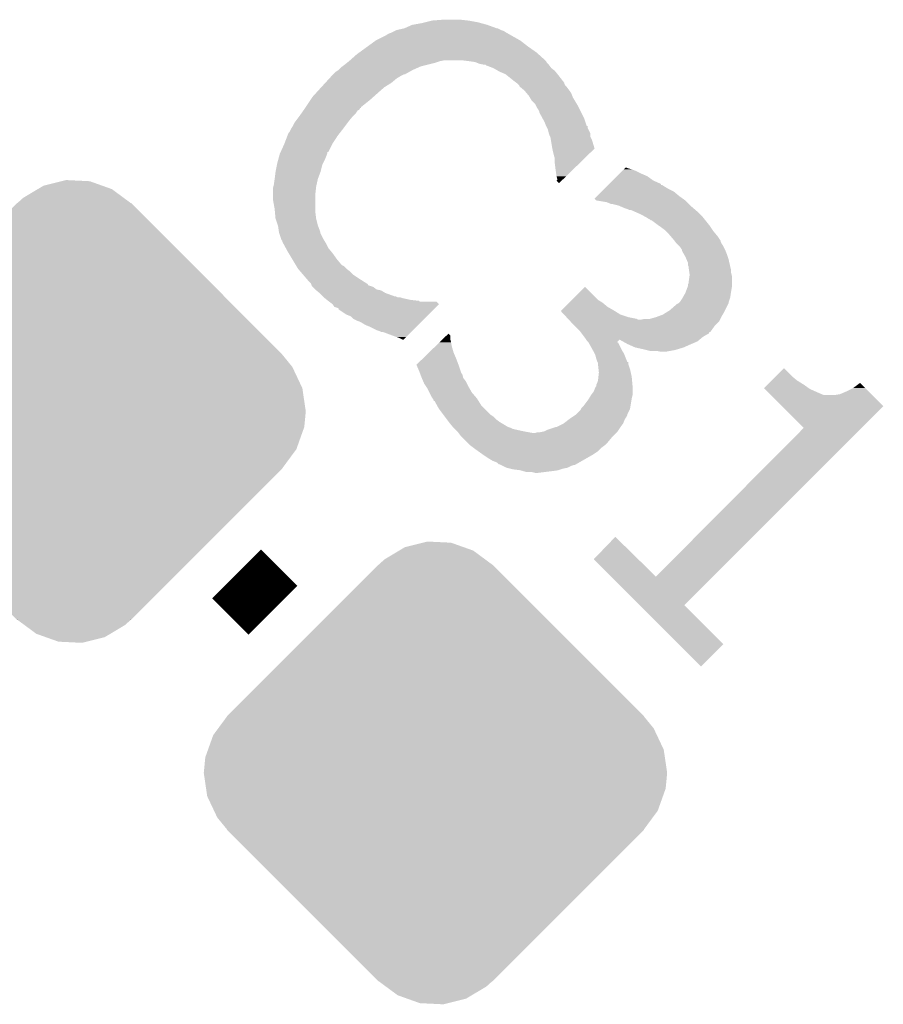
# Model space of a CAD drawing. Extents: x -9 to 122, y -9 to 65.
# Tile 225 of 256: x 64.89 to 67.43, y 37.73 to 40.62. Entities that reach past the tile are written whole.
import ezdxf

# ---------------------------------------------------------------- set-up
doc = ezdxf.new("R2010")
doc.units = 0
doc.layers.get('0').update_dxf_attribs({"linetype": 'CONTINUOUS'})
doc.layers.add('CLICKER_4_FOR_R7FA4M2A_V100_GTO', color=12, linetype='CONTINUOUS')
doc.layers.add('CLICKER_4_FOR_R7FA4M2A_V100_GTS', color=13, linetype='CONTINUOUS')

# ---------------------------------------------------------------- blocks, each defined once
blk = doc.blocks.new('CUSTOM_207')
for points in [[(-0.090156, 0.662836), (-0.036594, 0.676218), (0.083446, 0.662836), (0.045892, 0.676218)], [(-0.036594, 0.676218), (-0.02312, 0.679584), (0.045892, 0.676218), (-0.02312, 0.679584)], [(-0.149478, 0.627408), (-0.106586, 0.653024), (0.145686, 0.627408), (0.11098, 0.653024)], [(-0.106586, 0.653024), (-0.090156, 0.662836), (0.11098, 0.653024), (0.083446, 0.662836)], [(-0.612454, 0.167034), (-0.167496, 0.611992), (0.612454, 0.167034), (0.167496, 0.611992)], [(-0.167496, 0.611992), (-0.167034, 0.612454), (-0.166572, 0.611992), (-0.167034, 0.612454)], [(-0.166572, 0.611992), (-0.149478, 0.627408), (0.166572, 0.611992), (0.145686, 0.627408)], [(0.166572, 0.611992), (0.167034, 0.612454), (0.167496, 0.611992), (0.167034, 0.612454)], [(-0.638354, 0.130856), (-0.611994, 0.16657), (0.64116, 0.130856), (0.61199, 0.16657)], [(-0.611992, 0.166572), (-0.612454, 0.167034), (0.611992, 0.166572), (0.612454, 0.167034)], [(-0.611994, 0.16657), (-0.611992, 0.166572), (0.61199, 0.16657), (0.611992, 0.166572)], [(-0.653024, 0.11098), (-0.638354, 0.130856), (0.650526, 0.11098), (0.64116, 0.130856)], [(-0.668216, 0.068352), (-0.653024, 0.11098), (0.670612, 0.068352), (0.650526, 0.11098)], [(-0.676218, 0.045894), (-0.668216, 0.068352), (0.673934, 0.045894), (0.670612, 0.068352)], [(-0.68072, 0), (-0.676218, 0.045894), (0.68072, 0), (0.673934, 0.045894)], [(-0.673934, -0.045892), (-0.68072, 0), (0.676216, -0.045892), (0.68072, 0)], [(-0.670614, -0.068352), (-0.673934, -0.045892), (0.668212, -0.068352), (0.676216, -0.045892)], [(-0.650528, -0.110978), (-0.670614, -0.068352), (0.653024, -0.110978), (0.668212, -0.068352)], [(-0.641162, -0.130856), (-0.650528, -0.110978), (0.63835, -0.130856), (0.653024, -0.110978)], [(-0.611992, -0.16657), (-0.641162, -0.130856), (0.61199, -0.16657), (0.63835, -0.130856)], [(-0.612454, -0.167034), (-0.611992, -0.166572), (0.612454, -0.167034), (0.611992, -0.166572)], [(-0.167498, -0.61199), (-0.612454, -0.167034), (0.167498, -0.61199), (0.612454, -0.167034)], [(-0.611992, -0.166572), (-0.611992, -0.16657), (0.611992, -0.166572), (0.61199, -0.16657)], [(-0.167034, -0.612454), (-0.167498, -0.61199), (-0.167034, -0.612454), (-0.16657, -0.61199)], [(-0.166566, -0.611992), (-0.16657, -0.61199), (0.167496, -0.611992), (0.167498, -0.61199)], [(-0.145682, -0.627406), (-0.166566, -0.611992), (0.14948, -0.627406), (0.166572, -0.611992)], [(-0.110976, -0.653022), (-0.145682, -0.627406), (0.106586, -0.653022), (0.14948, -0.627406)], [(0.167034, -0.612454), (0.166572, -0.611992), (0.167034, -0.612454), (0.167496, -0.611992)], [(-0.083438, -0.662834), (-0.110976, -0.653022), (0.090158, -0.662834), (0.106586, -0.653022)], [(-0.04589, -0.676214), (-0.083438, -0.662834), (0.036602, -0.676214), (0.090158, -0.662834)], [(0.023122, -0.679582), (-0.04589, -0.676214), (0.023122, -0.679582), (0.036602, -0.676214)]]:
    blk.add_solid(points)

msp = doc.modelspace()

# ---------------------------------------------------------------- linework, layer by layer
at = {"layer": 'CLICKER_4_FOR_R7FA4M2A_V100_GTO', "const_width": 0.2032}
msp.add_lwpolyline([(65.52692, 38.99408), (65.6336, 38.8874)], dxfattribs=at)
at = {"layer": 'CLICKER_4_FOR_R7FA4M2A_V100_GTO'}
for points in [[(66.019682, 40.596822), (66.042542, 40.60698), (66.29146, 40.596822), (66.26352, 40.60698)], [(66.042542, 40.60698), (66.07048, 40.61206), (66.26352, 40.60698), (66.244894, 40.61206)], [(66.07048, 40.61206), (66.08064, 40.6146), (66.244894, 40.61206), (66.23558, 40.6146)], [(66.08064, 40.6146), (66.100962, 40.61968), (66.23558, 40.6146), (66.20764, 40.61968)], [(66.100962, 40.61968), (66.133978, 40.62222), (66.20764, 40.61968), (66.18478, 40.62222)], [(65.935862, 40.56126), (65.961256, 40.57396), (66.360038, 40.56126), (66.33718, 40.57396)], [(65.961256, 40.57396), (65.96634, 40.576502), (66.33718, 40.57396), (66.332732, 40.576502)], [(65.96634, 40.576502), (65.968886, 40.57904), (66.332732, 40.576502), (66.328292, 40.57904)], [(65.968886, 40.57904), (65.971426, 40.579046), (66.328292, 40.57904), (66.328282, 40.579046)], [(65.971426, 40.579046), (65.973964, 40.58158), (66.328282, 40.579046), (66.323848, 40.58158)], [(65.973964, 40.58158), (65.98158, 40.58412), (66.323848, 40.58158), (66.319402, 40.58412)], [(65.98158, 40.58412), (65.981582, 40.584122), (66.319402, 40.58412), (66.319398, 40.584122)], [(65.981582, 40.584122), (65.991734, 40.589198), (66.319398, 40.584122), (66.311784, 40.589198)], [(65.991734, 40.589198), (65.996818, 40.59174), (66.311784, 40.589198), (66.304162, 40.59174)], [(65.996818, 40.59174), (65.996822, 40.591742), (66.304162, 40.59174), (66.304158, 40.591742)], [(65.996822, 40.591742), (66.019664, 40.596818), (66.304158, 40.591742), (66.294004, 40.596818)], [(66.019664, 40.596818), (66.019672, 40.59682), (66.294004, 40.596818), (66.291464, 40.59682)], [(66.019672, 40.59682), (66.019682, 40.596822), (66.291464, 40.59682), (66.29146, 40.596822)], [(65.911412, 40.54348), (65.935862, 40.56126), (66.3829, 40.54348), (66.360038, 40.56126)], [(65.859976, 40.50284), (65.879978, 40.520618), (66.4337, 40.50284), (66.413948, 40.520618)], [(65.879978, 40.520618), (65.886962, 40.525698), (66.413948, 40.520618), (66.408302, 40.525698)], [(65.886962, 40.525698), (65.911412, 40.54348), (66.408302, 40.525698), (66.3829, 40.54348)], [(65.837648, 40.48506), (65.84442, 40.49014), (66.067938, 40.48506), (66.088254, 40.49014)], [(65.84442, 40.49014), (65.850772, 40.495222), (66.088254, 40.49014), (66.10858, 40.495222)], [(65.850772, 40.495222), (65.857116, 40.500298), (66.10858, 40.495222), (66.12382, 40.500298)], [(65.857116, 40.500298), (65.85712, 40.5003), (66.12382, 40.500298), (66.123828, 40.5003)], [(65.85712, 40.5003), (65.859976, 40.50284), (66.123828, 40.5003), (66.136518, 40.50284)], [(66.21018, 40.5003), (66.189858, 40.50284), (66.43624, 40.5003), (66.4337, 40.50284)], [(66.210208, 40.500296), (66.21018, 40.5003), (66.436242, 40.500296), (66.43624, 40.5003)], [(66.227956, 40.49776), (66.210208, 40.500296), (66.437512, 40.49776), (66.436242, 40.500296)], [(66.23431, 40.49522), (66.227956, 40.49776), (66.438782, 40.49522), (66.437512, 40.49776)], [(66.240658, 40.492682), (66.23431, 40.49522), (66.44132, 40.492682), (66.438782, 40.49522)], [(66.253358, 40.49014), (66.240658, 40.492682), (66.44386, 40.49014), (66.44132, 40.492682)], [(66.258438, 40.490138), (66.258434, 40.49014), (66.44386, 40.490138), (66.44386, 40.49014)], [(66.26098, 40.487604), (66.258438, 40.490138), (66.445762, 40.487604), (66.44386, 40.490138)], [(66.2813, 40.47998), (66.26098, 40.487604), (66.451482, 40.47998), (66.445762, 40.487604)], [(65.80632, 40.45712), (65.811398, 40.462198), (66.009522, 40.45712), (66.019676, 40.462198)], [(65.811398, 40.462198), (65.8114, 40.4622), (66.019676, 40.462198), (66.022214, 40.4622)], [(65.8114, 40.4622), (65.81902, 40.46982), (66.022214, 40.4622), (66.035932, 40.46982)], [(65.81902, 40.46982), (65.826638, 40.4749), (66.035932, 40.46982), (66.04508, 40.4749)], [(65.826638, 40.4749), (65.826642, 40.474902), (66.04508, 40.4749), (66.045084, 40.474902)], [(65.826642, 40.474902), (65.834262, 40.48252), (66.045084, 40.474902), (66.062222, 40.48252)], [(65.834262, 40.48252), (65.837648, 40.48506), (66.062222, 40.48252), (66.067938, 40.48506)], [(66.281304, 40.479978), (66.2813, 40.47998), (66.451482, 40.479978), (66.451482, 40.47998)], [(66.294638, 40.472358), (66.281304, 40.479978), (66.461642, 40.472358), (66.451482, 40.479978)], [(66.299078, 40.46982), (66.294638, 40.472358), (66.463674, 40.46982), (66.461642, 40.472358)], [(66.316858, 40.4622), (66.299078, 40.46982), (66.46977, 40.4622), (66.463674, 40.46982)], [(66.320034, 40.45966), (66.316858, 40.4622), (66.4718, 40.45966), (66.46977, 40.4622)], [(66.34226, 40.44188), (66.320034, 40.45966), (66.485628, 40.44188), (66.4718, 40.45966)], [(65.77584, 40.4241), (65.78748, 40.4368), (65.961258, 40.4241), (65.981578, 40.4368)], [(65.78748, 40.4368), (65.799122, 40.4495), (65.981578, 40.4368), (65.99682, 40.4495)], [(65.799122, 40.4495), (65.80378, 40.45458), (65.99682, 40.4495), (66.005288, 40.45458)], [(65.80378, 40.45458), (65.80632, 40.45712), (66.005288, 40.45458), (66.009522, 40.45712)], [(66.349038, 40.436796), (66.34226, 40.44188), (66.48958, 40.436796), (66.485628, 40.44188)], [(66.352418, 40.43426), (66.349038, 40.436796), (66.489582, 40.43426), (66.48958, 40.436796)], [(66.352424, 40.434256), (66.352418, 40.43426), (66.489582, 40.434256), (66.489582, 40.43426)], [(66.357494, 40.429186), (66.352424, 40.434256), (66.49212, 40.429186), (66.489582, 40.434256)], [(66.357496, 40.42918), (66.357494, 40.429186), (66.492122, 40.42918), (66.49212, 40.429186)], [(66.3575, 40.426648), (66.357496, 40.42918), (66.494654, 40.426648), (66.492122, 40.42918)], [(65.750442, 40.396162), (65.759676, 40.40632), (65.929512, 40.396162), (65.94094, 40.40632)], [(65.759676, 40.40632), (65.77584, 40.4241), (65.94094, 40.40632), (65.961258, 40.4241)], [(66.36056, 40.424098), (66.3575, 40.426648), (66.4972, 40.424098), (66.494654, 40.426648)], [(66.372738, 40.413942), (66.36056, 40.424098), (66.50482, 40.413942), (66.4972, 40.424098)], [(66.37274, 40.41394), (66.372738, 40.413942), (66.50482, 40.41394), (66.50482, 40.413942)], [(66.37909, 40.40632), (66.37274, 40.41394), (66.5099, 40.40632), (66.50482, 40.41394)], [(66.38544, 40.3987), (66.37909, 40.40632), (66.512948, 40.3987), (66.5099, 40.40632)], [(65.73012, 40.36568), (65.743668, 40.386002), (65.892688, 40.36568), (65.918082, 40.386002)], [(65.743668, 40.386002), (65.750442, 40.396162), (65.918082, 40.386002), (65.929512, 40.396162)], [(66.38849, 40.393618), (66.38544, 40.3987), (66.51498, 40.393618), (66.512948, 40.3987)], [(66.393058, 40.386002), (66.38849, 40.393618), (66.51955, 40.386002), (66.51498, 40.393618)], [(66.403218, 40.37584), (66.393058, 40.386002), (66.525648, 40.37584), (66.51955, 40.386002)], [(66.407032, 40.36822), (66.403218, 40.37584), (66.53022, 40.36822), (66.525648, 40.37584)], [(65.71234, 40.34028), (65.717672, 40.347898), (65.86982, 40.34028), (65.877438, 40.347898)], [(65.717672, 40.347898), (65.723004, 40.355516), (65.877438, 40.347898), (65.88252, 40.355516)], [(65.723004, 40.355516), (65.724784, 40.358058), (65.88252, 40.355516), (65.887594, 40.358058)], [(65.724784, 40.358058), (65.728332, 40.363126), (65.887594, 40.358058), (65.890134, 40.363126)], [(65.728332, 40.363126), (65.728342, 40.36314), (65.890134, 40.363126), (65.892658, 40.36314)], [(65.728342, 40.36314), (65.730114, 40.365672), (65.892658, 40.36314), (65.89268, 40.365672)], [(65.730114, 40.365672), (65.73012, 40.36568), (65.89268, 40.365672), (65.892688, 40.36568)], [(66.4083, 40.365682), (66.407032, 40.36822), (66.53149, 40.365682), (66.53022, 40.36822)], [(66.413378, 40.358062), (66.4083, 40.365682), (66.5353, 40.358062), (66.53149, 40.365682)], [(66.415918, 40.352984), (66.413378, 40.358062), (66.537838, 40.352984), (66.5353, 40.358062)], [(66.41592, 40.350446), (66.415918, 40.352984), (66.539108, 40.350446), (66.537838, 40.352984)], [(66.425622, 40.332658), (66.41592, 40.350446), (66.548, 40.332658), (66.539108, 40.350446)], [(65.69202, 40.309802), (65.697102, 40.31996), (65.84569, 40.309802), (65.85331, 40.31996)], [(65.697102, 40.31996), (65.70091, 40.32504), (65.85331, 40.31996), (65.85712, 40.32504)], [(65.70091, 40.32504), (65.71234, 40.34028), (65.85712, 40.32504), (65.86982, 40.34028)], [(66.43116, 40.322502), (66.425622, 40.332658), (66.551394, 40.322502), (66.548, 40.332658)], [(66.43624, 40.3098), (66.43116, 40.322502), (66.555636, 40.3098), (66.551394, 40.322502)], [(65.676392, 40.28186), (65.679324, 40.28948), (65.8241, 40.28186), (65.830026, 40.28948)], [(65.679324, 40.28948), (65.681862, 40.292024), (65.830026, 40.28948), (65.832004, 40.292024)], [(65.681862, 40.292024), (65.686942, 40.302182), (65.832004, 40.292024), (65.839906, 40.302182)], [(65.686942, 40.302182), (65.688632, 40.30472), (65.839906, 40.302182), (65.84188, 40.30472)], [(65.688632, 40.30472), (65.69202, 40.309802), (65.84188, 40.30472), (65.84569, 40.309802)], [(66.436252, 40.309778), (66.43624, 40.3098), (66.55816, 40.309778), (66.555636, 40.3098)], [(66.438784, 40.304716), (66.436252, 40.309778), (66.558162, 40.304716), (66.55816, 40.309778)], [(66.44132, 40.299642), (66.438784, 40.304716), (66.5607, 40.299642), (66.558162, 40.304716)], [(66.443862, 40.28948), (66.44132, 40.299642), (66.56578, 40.28948), (66.5607, 40.299642)], [(66.443864, 40.289476), (66.443862, 40.28948), (66.56578, 40.289476), (66.56578, 40.28948)], [(66.4464, 40.281862), (66.443864, 40.289476), (66.565782, 40.281862), (66.56578, 40.289476)], [(65.656228, 40.2336), (65.66662, 40.25646), (65.796146, 40.2336), (65.807588, 40.25646)], [(65.66662, 40.25646), (65.667596, 40.258998), (65.807588, 40.25646), (65.80886, 40.258998)], [(65.667596, 40.258998), (65.676392, 40.28186), (65.80886, 40.258998), (65.8241, 40.28186)], [(66.447672, 40.279316), (66.4464, 40.281862), (66.565782, 40.279316), (66.565782, 40.281862)], [(66.448938, 40.276782), (66.447672, 40.279316), (66.56705, 40.276782), (66.565782, 40.279316)], [(66.45021, 40.269158), (66.448938, 40.276782), (66.570862, 40.269158), (66.56705, 40.276782)], [(66.45402, 40.2463), (66.45021, 40.269158), (66.57771, 40.2463), (66.570862, 40.269158)], [(65.652534, 40.22344), (65.65392, 40.228522), (65.79108, 40.22344), (65.792772, 40.228522)], [(65.65392, 40.228522), (65.655072, 40.231058), (65.792772, 40.228522), (65.793618, 40.231058)], [(65.655072, 40.231058), (65.656218, 40.233578), (65.793618, 40.231058), (65.79362, 40.233578)], [(65.656218, 40.233578), (65.656228, 40.2336), (65.79362, 40.233578), (65.796146, 40.2336)], [(66.45453, 40.24375), (66.45402, 40.2463), (66.578472, 40.24375), (66.57771, 40.2463)], [(66.45656, 40.2336), (66.45453, 40.24375), (66.568064, 40.2336), (66.578472, 40.24375)], [(66.459102, 40.22344), (66.45656, 40.2336), (66.557646, 40.22344), (66.568064, 40.2336)], [(65.645282, 40.195498), (65.6463, 40.20058), (65.778378, 40.195498), (65.780918, 40.20058)], [(65.6463, 40.20058), (65.64907, 40.21074), (65.780918, 40.20058), (65.786, 40.21074)], [(65.64907, 40.21074), (65.652534, 40.22344), (65.786, 40.21074), (65.79108, 40.22344)], [(66.461638, 40.215822), (66.459102, 40.22344), (66.549836, 40.215822), (66.557646, 40.22344)], [(66.46164, 40.200582), (66.461638, 40.215822), (66.53421, 40.200582), (66.549836, 40.215822)], [(66.46418, 40.18026), (66.46164, 40.200582), (66.513374, 40.18026), (66.53421, 40.200582)], [(65.63868, 40.15486), (65.64122, 40.175178), (65.76568, 40.15486), (65.773298, 40.175178)], [(65.64122, 40.175178), (65.645282, 40.195498), (65.773298, 40.175178), (65.778378, 40.195498)], [(66.46672, 40.162482), (66.46418, 40.18026), (66.495146, 40.162482), (66.513374, 40.18026)], [(66.64452, 40.162478), (66.652144, 40.1701), (66.733422, 40.162478), (66.71564, 40.1701)], [(66.652144, 40.1701), (66.659764, 40.17772), (66.71564, 40.1701), (66.7004, 40.17772)], [(66.659764, 40.17772), (66.664842, 40.182798), (66.7004, 40.17772), (66.687702, 40.182798)], [(66.664842, 40.182798), (66.667382, 40.185338), (66.687702, 40.182798), (66.677542, 40.185338)], [(66.667382, 40.185338), (66.669922, 40.187878), (66.677542, 40.185338), (66.672464, 40.187878)], [(66.669922, 40.187878), (66.669926, 40.18788), (66.672464, 40.187878), (66.669926, 40.18788)], [(65.63614, 40.137082), (65.638678, 40.154858), (65.761728, 40.137082), (65.76568, 40.154858)], [(65.638678, 40.154858), (65.63868, 40.15486), (65.76568, 40.154858), (65.76568, 40.15486)], [(66.469258, 40.152328), (66.46672, 40.162482), (66.484734, 40.152328), (66.495146, 40.162482)], [(66.466734, 40.149796), (66.469258, 40.152328), (66.482138, 40.149796), (66.484734, 40.152328)], [(66.474324, 40.142174), (66.466734, 40.149796), (66.474324, 40.142174), (66.482138, 40.149796)], [(66.621646, 40.139606), (66.631822, 40.14978), (66.77406, 40.139606), (66.7512, 40.14978)], [(66.631822, 40.14978), (66.64452, 40.162478), (66.7512, 40.14978), (66.733422, 40.162478)], [(65.6336, 40.126922), (65.634868, 40.131998), (65.760036, 40.126922), (65.7606, 40.131998)], [(65.6336, 40.109138), (65.6336, 40.126922), (65.75806, 40.109138), (65.760036, 40.126922)], [(65.634868, 40.131998), (65.63614, 40.137082), (65.7606, 40.131998), (65.761728, 40.137082)], [(66.586098, 40.10406), (66.598798, 40.11676), (66.8274, 40.10406), (66.812158, 40.11676)], [(66.598798, 40.11676), (66.60642, 40.12438), (66.812158, 40.11676), (66.79692, 40.12438)], [(66.60642, 40.12438), (66.61404, 40.132), (66.79692, 40.12438), (66.784218, 40.132)], [(66.61404, 40.132), (66.619116, 40.137076), (66.784218, 40.132), (66.776606, 40.137076)], [(66.619116, 40.137076), (66.61912, 40.13708), (66.776606, 40.137076), (66.774082, 40.13708)], [(66.61912, 40.13708), (66.621646, 40.139606), (66.774082, 40.13708), (66.77406, 40.139606)], [(65.6336, 40.093898), (65.6336, 40.109138), (65.75806, 40.093898), (65.75806, 40.109138)], [(65.63868, 40.06596), (65.6336, 40.093898), (65.75806, 40.06596), (65.75806, 40.093898)], [(66.578494, 40.096456), (66.586098, 40.10406), (66.838046, 40.096456), (66.8274, 40.10406)], [(66.583556, 40.091364), (66.578494, 40.096456), (66.845174, 40.091364), (66.838046, 40.096456)], [(66.583592, 40.091358), (66.583556, 40.091364), (66.845182, 40.091358), (66.845174, 40.091364)], [(66.614038, 40.08628), (66.583592, 40.091358), (66.85026, 40.08628), (66.845182, 40.091358)], [(66.626736, 40.081202), (66.614038, 40.08628), (66.855338, 40.081202), (66.85026, 40.08628)], [(65.639374, 40.05834), (65.63868, 40.06596), (65.75806, 40.05834), (65.75806, 40.06596)], [(65.64122, 40.038022), (65.639374, 40.05834), (65.7606, 40.038022), (65.75806, 40.05834)], [(66.629278, 40.0812), (66.626736, 40.081202), (66.85534, 40.0812), (66.855338, 40.081202)], [(66.649598, 40.07612), (66.629278, 40.0812), (66.86042, 40.07612), (66.85534, 40.0812)], [(66.655526, 40.07358), (66.649598, 40.07612), (66.86296, 40.07358), (66.86042, 40.07612)], [(66.667382, 40.0685), (66.655526, 40.07358), (66.868888, 40.0685), (66.86296, 40.07358)], [(66.674998, 40.06596), (66.667382, 40.0685), (66.871852, 40.06596), (66.868888, 40.0685)], [(66.680076, 40.063422), (66.674998, 40.06596), (66.874814, 40.063422), (66.871852, 40.06596)], [(66.685156, 40.06342), (66.680076, 40.063422), (66.874816, 40.06342), (66.874814, 40.063422)], [(66.696584, 40.058342), (66.685156, 40.06342), (66.88074, 40.058342), (66.874816, 40.06342)], [(66.70802, 40.05326), (66.696584, 40.058342), (66.885822, 40.05326), (66.88074, 40.058342)], [(66.728338, 40.0431), (66.70802, 40.05326), (66.895982, 40.0431), (66.885822, 40.05326)], [(65.641222, 40.03802), (65.64122, 40.038022), (65.7606, 40.03802), (65.7606, 40.038022)], [(65.647994, 40.017698), (65.641222, 40.03802), (65.765682, 40.017698), (65.7606, 40.03802)], [(66.728342, 40.043098), (66.728338, 40.0431), (66.895982, 40.043098), (66.895982, 40.0431)], [(66.735958, 40.038022), (66.728342, 40.043098), (66.900044, 40.038022), (66.895982, 40.043098)], [(66.741036, 40.035482), (66.735958, 40.038022), (66.902076, 40.035482), (66.900044, 40.038022)], [(66.743574, 40.032946), (66.741036, 40.035482), (66.904104, 40.032946), (66.902076, 40.035482)], [(66.746116, 40.03294), (66.743574, 40.032946), (66.90411, 40.03294), (66.904104, 40.032946)], [(66.76644, 40.0177), (66.746116, 40.03294), (66.9163, 40.0177), (66.90411, 40.03294)], [(65.648838, 40.015162), (65.647994, 40.017698), (65.766634, 40.015162), (65.765682, 40.017698)], [(65.65138, 39.997382), (65.648838, 40.015162), (65.773298, 39.997382), (65.766634, 40.015162)], [(65.651384, 39.997376), (65.65138, 39.997382), (65.7733, 39.997376), (65.773298, 39.997382)], [(65.65223, 39.994836), (65.651384, 39.997376), (65.773302, 39.994836), (65.7733, 39.997376)], [(66.77406, 40.01262), (66.76644, 40.0177), (66.919688, 40.01262), (66.9163, 40.0177)], [(66.784218, 40.005), (66.77406, 40.01262), (66.924768, 40.005), (66.919688, 40.01262)], [(66.78676, 40.00246), (66.784218, 40.005), (66.92646, 40.00246), (66.924768, 40.005)], [(66.796922, 39.9923), (66.78676, 40.00246), (66.934928, 39.9923), (66.92646, 40.00246)], [(65.657308, 39.979602), (65.65223, 39.994836), (65.78092, 39.979602), (65.773302, 39.994836)], [(65.659, 39.974524), (65.657308, 39.979602), (65.783968, 39.974524), (65.78092, 39.979602)], [(65.661534, 39.971986), (65.659, 39.974524), (65.78549, 39.971986), (65.783968, 39.974524)], [(65.66154, 39.969446), (65.661534, 39.971986), (65.787014, 39.969446), (65.78549, 39.971986)], [(65.66293, 39.9669), (65.66154, 39.969446), (65.78854, 39.9669), (65.787014, 39.969446)], [(65.67124, 39.951662), (65.66293, 39.9669), (65.79616, 39.951662), (65.78854, 39.9669)], [(66.801276, 39.98722), (66.796922, 39.9923), (66.93916, 39.98722), (66.934928, 39.9923)], [(66.81216, 39.97452), (66.801276, 39.98722), (66.947626, 39.97452), (66.93916, 39.98722)], [(66.81407, 39.971976), (66.81216, 39.97452), (66.94932, 39.971976), (66.947626, 39.97452)], [(66.815974, 39.969436), (66.81407, 39.971976), (66.949322, 39.969436), (66.94932, 39.971976)], [(66.81978, 39.964362), (66.815974, 39.969436), (66.95186, 39.964362), (66.949322, 39.969436)], [(65.67678, 39.9415), (65.67124, 39.951662), (65.804628, 39.9415), (65.79616, 39.951662)], [(65.679828, 39.93642), (65.67678, 39.9415), (65.80886, 39.93642), (65.804628, 39.9415)], [(66.819784, 39.964358), (66.81978, 39.964362), (66.951862, 39.964358), (66.95186, 39.964362)], [(66.827404, 39.956738), (66.819784, 39.964358), (66.95694, 39.956738), (66.951862, 39.964358)], [(66.829938, 39.954202), (66.827404, 39.956738), (66.95821, 39.954202), (66.95694, 39.956738)], [(66.835016, 39.946586), (66.829938, 39.954202), (66.962018, 39.946586), (66.95821, 39.954202)], [(66.835018, 39.94658), (66.835016, 39.946586), (66.96202, 39.94658), (66.962018, 39.946586)], [(66.83502, 39.944046), (66.835018, 39.94658), (66.963034, 39.944046), (66.96202, 39.94658)], [(66.840828, 39.933882), (66.83502, 39.944046), (66.9671, 39.933882), (66.963034, 39.944046)], [(65.690496, 39.91864), (65.679828, 39.93642), (65.82156, 39.91864), (65.80886, 39.93642)], [(65.69964, 39.903402), (65.690496, 39.91864), (65.834258, 39.903402), (65.82156, 39.91864)], [(66.84518, 39.926262), (66.840828, 39.933882), (66.96964, 39.926262), (66.9671, 39.933882)], [(66.848448, 39.91864), (66.84518, 39.926262), (66.972178, 39.91864), (66.96964, 39.926262)], [(66.852798, 39.908484), (66.848448, 39.91864), (66.974524, 39.908484), (66.972178, 39.91864)], [(65.701166, 39.900858), (65.69964, 39.903402), (65.836804, 39.900858), (65.834258, 39.903402)], [(65.70269, 39.898318), (65.701166, 39.900858), (65.84188, 39.898318), (65.836804, 39.900858)], [(65.707258, 39.890702), (65.70269, 39.898318), (65.8495, 39.890702), (65.84188, 39.898318)], [(65.70726, 39.8907), (65.707258, 39.890702), (65.849502, 39.8907), (65.8495, 39.890702)], [(65.713794, 39.883078), (65.70726, 39.8907), (65.85966, 39.883078), (65.849502, 39.8907)], [(65.7225, 39.87292), (65.713794, 39.883078), (65.86982, 39.87292), (65.85966, 39.883078)], [(66.8528, 39.900864), (66.852798, 39.908484), (66.976282, 39.900864), (66.974524, 39.908484)], [(66.855338, 39.895784), (66.8528, 39.900864), (66.977454, 39.895784), (66.976282, 39.900864)], [(66.85534, 39.890702), (66.855338, 39.895784), (66.978628, 39.890702), (66.977454, 39.895784)], [(66.856068, 39.885618), (66.85534, 39.890702), (66.9798, 39.885618), (66.978628, 39.890702)], [(66.857156, 39.877998), (66.856068, 39.885618), (66.9798, 39.877998), (66.9798, 39.885618)], [(65.73121, 39.86276), (65.7225, 39.87292), (65.88506, 39.86276), (65.86982, 39.87292)], [(65.73774, 39.85514), (65.73121, 39.86276), (65.897028, 39.85514), (65.88506, 39.86276)], [(65.745356, 39.847522), (65.73774, 39.85514), (65.908992, 39.847522), (65.897028, 39.85514)], [(66.85534, 39.85514), (66.857152, 39.867838), (66.98234, 39.85514), (66.98234, 39.867838)], [(66.85534, 39.850064), (66.85534, 39.85514), (66.98234, 39.850064), (66.98234, 39.85514)], [(66.857152, 39.867838), (66.85788, 39.872922), (66.98234, 39.867838), (66.98107, 39.872922)], [(66.85788, 39.872922), (66.857156, 39.877998), (66.98107, 39.872922), (66.9798, 39.877998)], [(65.74621, 39.84497), (65.745356, 39.847522), (65.913, 39.84497), (65.908992, 39.847522)], [(65.747056, 39.842436), (65.74621, 39.84497), (65.913016, 39.842436), (65.913, 39.84497)], [(65.7479, 39.839904), (65.747056, 39.842436), (65.92061, 39.839904), (65.913016, 39.842436)], [(65.750446, 39.837358), (65.7479, 39.839904), (65.928242, 39.837358), (65.92061, 39.839904)], [(65.758062, 39.829738), (65.750446, 39.837358), (65.938402, 39.829738), (65.928242, 39.837358)], [(65.761108, 39.8272), (65.758062, 39.829738), (65.951102, 39.8272), (65.938402, 39.829738)], [(65.770252, 39.81958), (65.761108, 39.8272), (65.9638, 39.81958), (65.951102, 39.8272)], [(66.51245, 39.799258), (66.550556, 39.837346), (66.588642, 39.799258), (66.550556, 39.837346)], [(66.84518, 39.81958), (66.847084, 39.82466), (66.979072, 39.81958), (66.9798, 39.82466)], [(66.847084, 39.82466), (66.852796, 39.839898), (66.9798, 39.82466), (66.98234, 39.839898)], [(66.852796, 39.839898), (66.8528, 39.839904), (66.98234, 39.839898), (66.98234, 39.839904)], [(66.8528, 39.839904), (66.852802, 39.844984), (66.98234, 39.839904), (66.98234, 39.844984)], [(66.852802, 39.844984), (66.85534, 39.850064), (66.98234, 39.844984), (66.98234, 39.850064)], [(65.7733, 39.81704), (65.770252, 39.81958), (65.970786, 39.81704), (65.9638, 39.81958)], [(65.78092, 39.80942), (65.7733, 39.81704), (65.991744, 39.80942), (65.970786, 39.81704)], [(65.780922, 39.809418), (65.78092, 39.80942), (65.994284, 39.809418), (65.991744, 39.80942)], [(65.78346, 39.80688), (65.780922, 39.809418), (65.999364, 39.80688), (65.994284, 39.809418)], [(65.783462, 39.806878), (65.78346, 39.80688), (66.006982, 39.806878), (65.999364, 39.80688)], [(65.786, 39.80434), (65.783462, 39.806878), (66.014602, 39.80434), (66.006982, 39.806878)], [(65.79235, 39.79926), (65.786, 39.80434), (66.037462, 39.79926), (66.014602, 39.80434)], [(65.795526, 39.79672), (65.79235, 39.79926), (66.060322, 39.79672), (66.037462, 39.79926)], [(65.795534, 39.796714), (65.795526, 39.79672), (66.062866, 39.796714), (66.060322, 39.79672)], [(65.7987, 39.79418), (65.795534, 39.796714), (66.065406, 39.79418), (66.062866, 39.796714)], [(65.79871, 39.794174), (65.7987, 39.79418), (66.113666, 39.794174), (66.065406, 39.79418)], [(65.808858, 39.786562), (65.79871, 39.794174), (66.12125, 39.786562), (66.113666, 39.794174)], [(66.504828, 39.79164), (66.51245, 39.799258), (66.60134, 39.79164), (66.588642, 39.799258)], [(66.827394, 39.791636), (66.82994, 39.79418), (66.97218, 39.791636), (66.973026, 39.79418)], [(66.82994, 39.79418), (66.835018, 39.801798), (66.973026, 39.79418), (66.975564, 39.801798)], [(66.835018, 39.801798), (66.83792, 39.806878), (66.975564, 39.801798), (66.977258, 39.806878)], [(66.83792, 39.806878), (66.84518, 39.81958), (66.977258, 39.806878), (66.979072, 39.81958)], [(65.808872, 39.786544), (65.808858, 39.786562), (66.121266, 39.786544), (66.12125, 39.786562)], [(65.813938, 39.778944), (65.808872, 39.786544), (66.113664, 39.778944), (66.121266, 39.786544)], [(65.821558, 39.7764), (65.813938, 39.778944), (66.11112, 39.7764), (66.113664, 39.778944)], [(65.826626, 39.773866), (65.821558, 39.7764), (66.108586, 39.773866), (66.11112, 39.7764)], [(65.82664, 39.77133), (65.826626, 39.773866), (66.10605, 39.77133), (66.108586, 39.773866)], [(65.849498, 39.756082), (65.82664, 39.77133), (66.0908, 39.756082), (66.10605, 39.77133)], [(66.479434, 39.766256), (66.481958, 39.76878), (66.6384, 39.766256), (66.63436, 39.76878)], [(66.488924, 39.75608), (66.479434, 39.766256), (66.65468, 39.75608), (66.6384, 39.766256)], [(66.481958, 39.76878), (66.49212, 39.778938), (66.63436, 39.76878), (66.616582, 39.778938)], [(66.49212, 39.778938), (66.504828, 39.79164), (66.616582, 39.778938), (66.60134, 39.79164)], [(66.791334, 39.763702), (66.799462, 39.76878), (66.95948, 39.763702), (66.962018, 39.76878)], [(66.799462, 39.76878), (66.819784, 39.786562), (66.962018, 39.76878), (66.97091, 39.786562)], [(66.819784, 39.786562), (66.824848, 39.789096), (66.97091, 39.786562), (66.972178, 39.789096)], [(66.824848, 39.789096), (66.82486, 39.789102), (66.972178, 39.789096), (66.972178, 39.789102)], [(66.82486, 39.789102), (66.827394, 39.791636), (66.972178, 39.789102), (66.97218, 39.791636)], [(65.862196, 39.751), (65.849498, 39.756082), (66.085718, 39.751), (66.0908, 39.756082)], [(65.86982, 39.743382), (65.862196, 39.751), (66.0781, 39.743382), (66.085718, 39.751)], [(65.87998, 39.7383), (65.86982, 39.743382), (66.073018, 39.7383), (66.0781, 39.743382)], [(65.887598, 39.73576), (65.87998, 39.7383), (66.070478, 39.73576), (66.073018, 39.7383)], [(65.89268, 39.73322), (65.887598, 39.73576), (66.067936, 39.73322), (66.070478, 39.73576)], [(66.496032, 39.74846), (66.488924, 39.75608), (66.677542, 39.74846), (66.65468, 39.75608)], [(66.500772, 39.743376), (66.496032, 39.74846), (66.702944, 39.743376), (66.677542, 39.74846)], [(66.503138, 39.74084), (66.500772, 39.743376), (66.705486, 39.74084), (66.702944, 39.743376)], [(66.507874, 39.73576), (66.503138, 39.74084), (66.944238, 39.73576), (66.946778, 39.74084)], [(66.51498, 39.72814), (66.507874, 39.73576), (66.936618, 39.72814), (66.944238, 39.73576)], [(66.713102, 39.74084), (66.725802, 39.74338), (66.946778, 39.74084), (66.948048, 39.74338)], [(66.741044, 39.74338), (66.75882, 39.74846), (66.948048, 39.74338), (66.950588, 39.74846)], [(66.75882, 39.74846), (66.765592, 39.751), (66.950588, 39.74846), (66.95186, 39.751)], [(66.765592, 39.751), (66.779142, 39.756082), (66.95186, 39.751), (66.954908, 39.756082)], [(66.779142, 39.756082), (66.791334, 39.763702), (66.954908, 39.756082), (66.95948, 39.763702)], [(65.905378, 39.7256), (65.89268, 39.73322), (66.060316, 39.7256), (66.067936, 39.73322)], [(65.91808, 39.72052), (65.905378, 39.7256), (66.055236, 39.72052), (66.060316, 39.7256)], [(65.9384, 39.71036), (65.91808, 39.72052), (66.045076, 39.71036), (66.055236, 39.72052)], [(65.946018, 39.70782), (65.9384, 39.71036), (66.042534, 39.70782), (66.045076, 39.71036)], [(65.951096, 39.705282), (65.946018, 39.70782), (66.039996, 39.705282), (66.042534, 39.70782)], [(66.52006, 39.72306), (66.51498, 39.72814), (66.93154, 39.72306), (66.936618, 39.72814)], [(66.535298, 39.70782), (66.52006, 39.72306), (66.920644, 39.70782), (66.93154, 39.72306)], [(66.537204, 39.70528), (66.535298, 39.70782), (66.91883, 39.70528), (66.920644, 39.70782)], [(65.956176, 39.70528), (65.951096, 39.705282), (66.039994, 39.70528), (66.039996, 39.705282)], [(65.99682, 39.69004), (65.956176, 39.70528), (66.024754, 39.69004), (66.039994, 39.70528)], [(66.004438, 39.6875), (65.99682, 39.69004), (66.022214, 39.6875), (66.024754, 39.69004)], [(66.014596, 39.682422), (66.004438, 39.6875), (66.017136, 39.682422), (66.022214, 39.6875)], [(66.017134, 39.68242), (66.014596, 39.682422), (66.017134, 39.68242), (66.017136, 39.682422)], [(66.123136, 39.6748), (66.133578, 39.684958), (66.15684, 39.6748), (66.1543, 39.684958)], [(66.133578, 39.684958), (66.14402, 39.695114), (66.1543, 39.684958), (66.1543, 39.695114)], [(66.14402, 39.695114), (66.149236, 39.700186), (66.1543, 39.695114), (66.149236, 39.700186)], [(66.537214, 39.705266), (66.537204, 39.70528), (66.916294, 39.705266), (66.91883, 39.70528)], [(66.541016, 39.700198), (66.537214, 39.705266), (66.913754, 39.700198), (66.916294, 39.705266)], [(66.54292, 39.69766), (66.541016, 39.700198), (66.908682, 39.69766), (66.913754, 39.700198)], [(66.548636, 39.69004), (66.54292, 39.69766), (66.89598, 39.69004), (66.908682, 39.69766)], [(66.55054, 39.6875), (66.548636, 39.69004), (66.89293, 39.6875), (66.89598, 39.69004)], [(66.553934, 39.68241), (66.55054, 39.6875), (66.886822, 39.68241), (66.89293, 39.6875)], [(66.55562, 39.67988), (66.553934, 39.68241), (66.649614, 39.67988), (66.652128, 39.68241)], [(66.560698, 39.6748), (66.55562, 39.67988), (66.644572, 39.6748), (66.649614, 39.67988)], [(66.661266, 39.67734), (66.652128, 39.68241), (66.880738, 39.67734), (66.886822, 39.68241)], [(66.675, 39.66972), (66.661266, 39.67734), (66.86296, 39.66972), (66.880738, 39.67734)], [(66.091796, 39.644318), (66.110078, 39.6621), (66.16446, 39.644318), (66.15938, 39.6621)], [(66.110078, 39.6621), (66.123136, 39.6748), (66.15938, 39.6621), (66.15684, 39.6748)], [(66.560706, 39.674786), (66.560698, 39.6748), (66.647066, 39.674786), (66.644572, 39.6748)], [(66.56324, 39.66972), (66.560706, 39.674786), (66.6496, 39.66972), (66.647066, 39.674786)], [(66.57453, 39.649398), (66.56324, 39.66972), (66.659762, 39.649398), (66.6496, 39.66972)], [(66.57594, 39.64686), (66.57453, 39.649398), (66.661454, 39.64686), (66.659762, 39.649398)], [(66.697858, 39.659562), (66.675, 39.66972), (66.840108, 39.659562), (66.86296, 39.66972)], [(66.697876, 39.659558), (66.697858, 39.659562), (66.8401, 39.659558), (66.840108, 39.659562)], [(66.72072, 39.65448), (66.697876, 39.659558), (66.823168, 39.65448), (66.8401, 39.659558)], [(66.73088, 39.65194), (66.72072, 39.65448), (66.8147, 39.65194), (66.823168, 39.65448)], [(66.741038, 39.6494), (66.73088, 39.65194), (66.800728, 39.6494), (66.8147, 39.65194)], [(66.774058, 39.64686), (66.761358, 39.6494), (66.786758, 39.64686), (66.800728, 39.6494)], [(66.05525, 39.60877), (66.073518, 39.62654), (66.178744, 39.60877), (66.17208, 39.62654)], [(66.073518, 39.62654), (66.091796, 39.644318), (66.17208, 39.62654), (66.16446, 39.644318)], [(66.578482, 39.64178), (66.57594, 39.64686), (66.66484, 39.64178), (66.661454, 39.64686)], [(66.58102, 39.636702), (66.578482, 39.64178), (66.666876, 39.636702), (66.66484, 39.64178)], [(66.583562, 39.62654), (66.58102, 39.636702), (66.670946, 39.62654), (66.666876, 39.636702)], [(66.5861, 39.618922), (66.583562, 39.62654), (66.673998, 39.618922), (66.670946, 39.62654)], [(66.056342, 39.60622), (66.05525, 39.60877), (66.1797, 39.60622), (66.178744, 39.60877)], [(66.06286, 39.59098), (66.056342, 39.60622), (66.184784, 39.59098), (66.1797, 39.60622)], [(66.06572, 39.583358), (66.06286, 39.59098), (66.187324, 39.583358), (66.184784, 39.59098)], [(66.587372, 39.61638), (66.5861, 39.618922), (66.675016, 39.61638), (66.673998, 39.618922)], [(66.587382, 39.616358), (66.587372, 39.61638), (66.67754, 39.616358), (66.675016, 39.61638)], [(66.588638, 39.613844), (66.587382, 39.616358), (66.677542, 39.613844), (66.67754, 39.616358)], [(66.58864, 39.611298), (66.588638, 39.613844), (66.677542, 39.611298), (66.677542, 39.613844)], [(66.58864, 39.608762), (66.58864, 39.611298), (66.678388, 39.608762), (66.677542, 39.611298)], [(66.590052, 39.596058), (66.58864, 39.608762), (66.68262, 39.596058), (66.678388, 39.608762)], [(66.59118, 39.585902), (66.590052, 39.596058), (66.684878, 39.585902), (66.68262, 39.596058)], [(67.11188, 39.57574), (67.134728, 39.598586), (67.1576, 39.57574), (67.134728, 39.598586)], [(66.066674, 39.580814), (66.06572, 39.583358), (66.189862, 39.580814), (66.187324, 39.583358)], [(66.07048, 39.57066), (66.066674, 39.580814), (66.192402, 39.57066), (66.189862, 39.580814)], [(66.070482, 39.570656), (66.07048, 39.57066), (66.192402, 39.570656), (66.192402, 39.57066)], [(66.074836, 39.560498), (66.070482, 39.570656), (66.20002, 39.560498), (66.192402, 39.570656)], [(66.5861, 39.555422), (66.58864, 39.563042), (66.689318, 39.555422), (66.688624, 39.563042)], [(66.58864, 39.563042), (66.589768, 39.573198), (66.688624, 39.563042), (66.6877, 39.573198)], [(66.589768, 39.573198), (66.59118, 39.585902), (66.6877, 39.573198), (66.684878, 39.585902)], [(67.086478, 39.55034), (67.099178, 39.56304), (67.193158, 39.55034), (67.172842, 39.56304)], [(67.099178, 39.56304), (67.11188, 39.57574), (67.172842, 39.56304), (67.1576, 39.57574)], [(66.0781, 39.55288), (66.074836, 39.560498), (66.20383, 39.55288), (66.20002, 39.560498)], [(66.08318, 39.545262), (66.0781, 39.55288), (66.20764, 39.545262), (66.20383, 39.55288)], [(66.088258, 39.537642), (66.08318, 39.545262), (66.211994, 39.537642), (66.20764, 39.545262)], [(66.09334, 39.52748), (66.088258, 39.537642), (66.2178, 39.52748), (66.211994, 39.537642)], [(66.57594, 39.53002), (66.581024, 39.54272), (66.69024, 39.53002), (66.69024, 39.54272)], [(66.581024, 39.54272), (66.583556, 39.545262), (66.69024, 39.54272), (66.69024, 39.545262)], [(66.583556, 39.545262), (66.58356, 39.545266), (66.69024, 39.545262), (66.69024, 39.545266)], [(66.58356, 39.545266), (66.583562, 39.550344), (66.69024, 39.545266), (66.689778, 39.550344)], [(66.583562, 39.550344), (66.5861, 39.555422), (66.689778, 39.550344), (66.689318, 39.555422)], [(67.076334, 39.540196), (67.086478, 39.55034), (67.207362, 39.540196), (67.193158, 39.55034)], [(67.07889, 39.53764), (67.076334, 39.540196), (67.21094, 39.53764), (67.207362, 39.540196)], [(67.089048, 39.52748), (67.07889, 39.53764), (67.2338, 39.52748), (67.21094, 39.53764)], [(67.31762, 39.53002), (67.33794, 39.540182), (67.383652, 39.53002), (67.373494, 39.540182)], [(67.33794, 39.540182), (67.358274, 39.555408), (67.373494, 39.540182), (67.358274, 39.555408)], [(66.10096, 39.512242), (66.09334, 39.52748), (66.23086, 39.512242), (66.2178, 39.52748)], [(66.102656, 39.509698), (66.10096, 39.512242), (66.23304, 39.509698), (66.23086, 39.512242)], [(66.106036, 39.504626), (66.102656, 39.509698), (66.236212, 39.504626), (66.23304, 39.509698)], [(66.10604, 39.502102), (66.106036, 39.504626), (66.23779, 39.502102), (66.236212, 39.504626)], [(66.54546, 39.486842), (66.560702, 39.507162), (66.683888, 39.486842), (66.687276, 39.507162)], [(66.560702, 39.507162), (66.562224, 39.5097), (66.687276, 39.507162), (66.6877, 39.5097)], [(66.562224, 39.5097), (66.568318, 39.519858), (66.6877, 39.5097), (66.69024, 39.519858)], [(66.568318, 39.519858), (66.56832, 39.51986), (66.69024, 39.519858), (66.69024, 39.51986)], [(66.56832, 39.51986), (66.57594, 39.53002), (66.69024, 39.51986), (66.69024, 39.53002)], [(67.096666, 39.51986), (67.089048, 39.52748), (67.251584, 39.51986), (67.2338, 39.52748)], [(67.129694, 39.486824), (67.096666, 39.51986), (67.426826, 39.486824), (67.393806, 39.51986)], [(67.284602, 39.51986), (67.299842, 39.522402), (67.393806, 39.51986), (67.391266, 39.522402)], [(67.299842, 39.522402), (67.31762, 39.53002), (67.391266, 39.522402), (67.383652, 39.53002)], [(66.108566, 39.50208), (66.10604, 39.502102), (66.237802, 39.50208), (66.23779, 39.502102)], [(66.11563, 39.489378), (66.108566, 39.50208), (66.245742, 39.489378), (66.237802, 39.50208)], [(66.121278, 39.47922), (66.11563, 39.489378), (66.2559, 39.47922), (66.245742, 39.489378)], [(66.134614, 39.46144), (66.121278, 39.47922), (66.27368, 39.46144), (66.2559, 39.47922)], [(66.525134, 39.463976), (66.537842, 39.476684), (66.675, 39.463976), (66.68135, 39.476684)], [(66.537842, 39.476684), (66.539108, 39.479218), (66.68135, 39.476684), (66.682618, 39.479218)], [(66.539108, 39.479218), (66.540382, 39.48176), (66.682618, 39.479218), (66.68304, 39.48176)], [(66.540382, 39.48176), (66.54546, 39.486842), (66.68304, 39.48176), (66.683888, 39.486842)], [(67.193146, 39.423356), (67.129694, 39.486824), (67.36336, 39.423356), (67.426826, 39.486824)], [(66.138426, 39.456358), (66.134614, 39.46144), (66.281302, 39.456358), (66.27368, 39.46144)], [(66.14414, 39.44874), (66.138426, 39.456358), (66.288922, 39.44874), (66.281302, 39.456358)], [(66.149858, 39.441118), (66.14414, 39.44874), (66.299082, 39.441118), (66.288922, 39.44874)], [(66.48704, 39.436042), (66.503972, 39.44874), (66.662298, 39.436042), (66.66738, 39.44874)], [(66.503972, 39.44874), (66.50736, 39.45128), (66.66738, 39.44874), (66.669072, 39.45128)], [(66.50736, 39.45128), (66.514976, 39.456358), (66.669072, 39.45128), (66.672458, 39.456358)], [(66.514976, 39.456358), (66.522592, 39.461436), (66.672458, 39.456358), (66.674998, 39.461436)], [(66.522592, 39.461436), (66.522602, 39.461442), (66.674998, 39.461436), (66.674998, 39.461442)], [(66.522602, 39.461442), (66.525134, 39.463976), (66.674998, 39.461442), (66.675, 39.463976)], [(66.15176, 39.43858), (66.149858, 39.441118), (66.303314, 39.43858), (66.299082, 39.441118)], [(66.162344, 39.42588), (66.15176, 39.43858), (66.32448, 39.42588), (66.303314, 39.43858)], [(66.16446, 39.42334), (66.162344, 39.42588), (66.3321, 39.42334), (66.32448, 39.42588)], [(66.167002, 39.420798), (66.16446, 39.42334), (66.337182, 39.420798), (66.3321, 39.42334)], [(66.16954, 39.41826), (66.167002, 39.420798), (66.34734, 39.41826), (66.337182, 39.420798)], [(66.17462, 39.41318), (66.16954, 39.41826), (66.3702, 39.41318), (66.34734, 39.41826)], [(66.431162, 39.413182), (66.441322, 39.41826), (66.646214, 39.413182), (66.649598, 39.41826)], [(66.441322, 39.41826), (66.464184, 39.42588), (66.649598, 39.41826), (66.65468, 39.42588)], [(66.464184, 39.42588), (66.466724, 39.425882), (66.65468, 39.42588), (66.65468, 39.425882)], [(66.466724, 39.425882), (66.487032, 39.436038), (66.65468, 39.425882), (66.662298, 39.436038)], [(66.487032, 39.436038), (66.48704, 39.436042), (66.662298, 39.436038), (66.662298, 39.436042)], [(66.758836, 38.986474), (67.193146, 39.423356), (66.926498, 38.986474), (67.36336, 39.423356)], [(66.177158, 39.41064), (66.17462, 39.41318), (66.384172, 39.41064), (66.3702, 39.41318)], [(66.179064, 39.4081), (66.177158, 39.41064), (66.398142, 39.4081), (66.384172, 39.41064)], [(66.18478, 39.400482), (66.179064, 39.4081), (66.634362, 39.400482), (66.64198, 39.4081)], [(66.189862, 39.3954), (66.18478, 39.400482), (66.62928, 39.3954), (66.634362, 39.400482)], [(66.2051, 39.380162), (66.189862, 39.3954), (66.616582, 39.380162), (66.62928, 39.3954)], [(66.398142, 39.4081), (66.403222, 39.408102), (66.64198, 39.4081), (66.641982, 39.408102)], [(66.403222, 39.408102), (66.410836, 39.410638), (66.641982, 39.408102), (66.644518, 39.410638)], [(66.410836, 39.410638), (66.410844, 39.41064), (66.644518, 39.410638), (66.644518, 39.41064)], [(66.418462, 39.41064), (66.431162, 39.413182), (66.644518, 39.41064), (66.646214, 39.413182)], [(66.21272, 39.372542), (66.2051, 39.380162), (66.60896, 39.372542), (66.616582, 39.380162)], [(66.212724, 39.37254), (66.21272, 39.372542), (66.608958, 39.37254), (66.60896, 39.372542)], [(66.222884, 39.364918), (66.212724, 39.37254), (66.5988, 39.364918), (66.608958, 39.37254)], [(66.23304, 39.3573), (66.222884, 39.364918), (66.59118, 39.3573), (66.5988, 39.364918)], [(66.236596, 39.35476), (66.23304, 39.3573), (66.58864, 39.35476), (66.59118, 39.3573)], [(66.250818, 39.344602), (66.236596, 39.35476), (66.573402, 39.344602), (66.58864, 39.35476)], [(66.25082, 39.3446), (66.250818, 39.344602), (66.573398, 39.3446), (66.573402, 39.344602)], [(66.26606, 39.334438), (66.25082, 39.3446), (66.555612, 39.334438), (66.573398, 39.3446)], [(66.278758, 39.32682), (66.26606, 39.334438), (66.54228, 39.32682), (66.555612, 39.334438)], [(66.291456, 39.32174), (66.278758, 39.32682), (66.53339, 39.32174), (66.54228, 39.32682)], [(66.296534, 39.316666), (66.291456, 39.32174), (66.524508, 39.316666), (66.53339, 39.32174)], [(66.299076, 39.31666), (66.296534, 39.316666), (66.524498, 39.31666), (66.524508, 39.316666)], [(66.304158, 39.31412), (66.299076, 39.31666), (66.520054, 39.31412), (66.524498, 39.31666)], [(66.304162, 39.314118), (66.304158, 39.31412), (66.517518, 39.314118), (66.520054, 39.31412)], [(66.309238, 39.31158), (66.304162, 39.314118), (66.5099, 39.31158), (66.517518, 39.314118)], [(66.319398, 39.3065), (66.309238, 39.31158), (66.499738, 39.3065), (66.5099, 39.31158)], [(66.329568, 39.303958), (66.319398, 39.3065), (66.48704, 39.303958), (66.499738, 39.3065)], [(66.33972, 39.30142), (66.329568, 39.303958), (66.479422, 39.30142), (66.48704, 39.303958)], [(66.360038, 39.29888), (66.33972, 39.30142), (66.471798, 39.29888), (66.479422, 39.30142)], [(66.368928, 39.29634), (66.360038, 39.29888), (66.45402, 39.29634), (66.471798, 39.29888)], [(66.377816, 39.2938), (66.368928, 39.29634), (66.433698, 39.2938), (66.45402, 39.29634)], [(66.403218, 39.29126), (66.393058, 39.2938), (66.413378, 39.29126), (66.433698, 39.2938)], [(66.575954, 39.037272), (66.639456, 39.103286), (66.706922, 39.037272), (66.639456, 39.103286)], [(66.626748, 38.986474), (66.575954, 39.037272), (66.758836, 38.986474), (66.706922, 39.037272)], [(66.710592, 38.902624), (66.626748, 38.986474), (66.842654, 38.902624), (66.926498, 38.986474)], [(66.82488, 38.788324), (66.710592, 38.902624), (66.956926, 38.788324), (66.842654, 38.902624)], [(66.890884, 38.722314), (66.82488, 38.788324), (66.890884, 38.722314), (66.956926, 38.788324)]]:
    msp.add_solid(points, dxfattribs=at)

# ---------------------------------------------------------------- block references
at = {"layer": 'CLICKER_4_FOR_R7FA4M2A_V100_GTS'}
for p in [(65.0494, 39.4716), (66.11112, 38.40988)]:
    msp.add_blockref('CUSTOM_207', p, dxfattribs=at)

doc.saveas('drawing.dxf')
